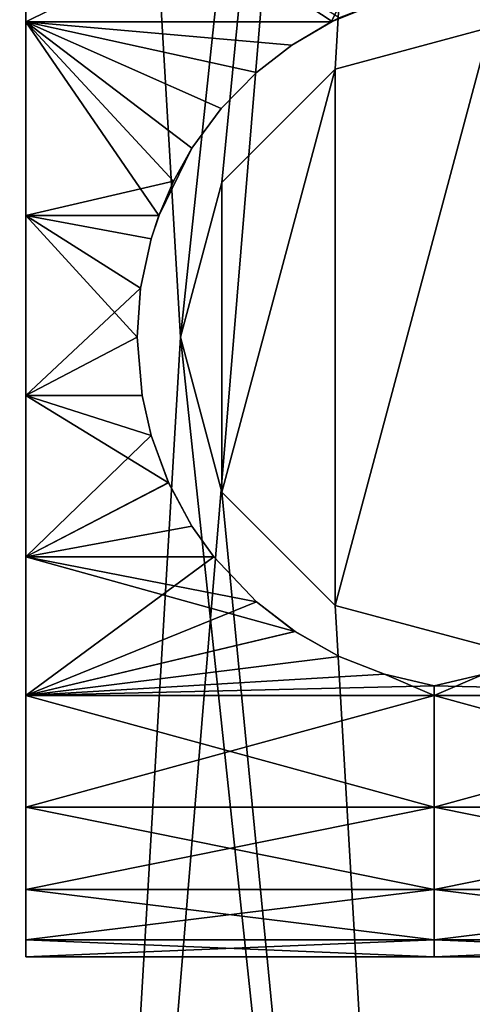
# Model space of a CAD drawing. Header units: millimetres. Extents: x 28 to 403, y -1162 to 452.
# Tile 17 of 44: x 223 to 230, y -11 to 5. Entities that reach past the tile are written whole.
import ezdxf

# ---------------------------------------------------------------- set-up
doc = ezdxf.new("R2010")
doc.units = ezdxf.units.MM
doc.header["$LTSCALE"] = 25.4
doc.layers.get('0').update_dxf_attribs({"true_color": 0xff5454})

# ---------------------------------------------------------------- blocks, each defined once
blk = doc.blocks.new('VIPER-I-6641.STL')
at = {"color": 0}
mesh = blk.add_polyface(dxfattribs=at)
corners = [(184.747, -20.085, 689.171), (182.065, 12.274, 689.171), (180.706, -4.129, 689.171), (188.677, 27.347, 689.171), (193.749, -33.864, 689.171), (199.825, 39.457, 689.171), (206.738, -43.974, 689.171), (214.3, 47.291, 689.171), (222.306, -49.318, 689.171), (230.535, 50, 689.171), (230.535, -50, 689.171), (238.765, -49.318, 689.171), (246.77, 47.291, 689.171), (254.333, -43.974, 689.171), (261.246, 39.457, 689.171), (267.322, -33.864, 689.171), (272.394, 27.347, 689.171), (276.324, -20.085, 689.171), (279.005, 12.274, 689.171), (280.365, -4.129, 689.171)]
mesh.append_faces([[corners[k] for k in face] for face in [(0, 1, 2), (18, 17, 19)]], dxfattribs={"vtx0": -1, "color": 0})
mesh.append_faces([[corners[k] for k in face] for face in [(1, 0, 3), (3, 4, 5), (5, 6, 7), (7, 8, 9), (9, 11, 12), (12, 13, 14), (14, 15, 16), (16, 17, 18)]], dxfattribs={"vtx0": -1, "vtx1": -1, "color": 0})
mesh.append_faces([[corners[k] for k in face] for face in [(3, 0, 4), (5, 4, 6), (7, 6, 8), (9, 8, 10), (9, 10, 11), (12, 11, 13), (14, 13, 15), (16, 15, 17)]], dxfattribs={"vtx0": -1, "vtx2": -1, "color": 0})
mesh = blk.add_polyface(dxfattribs=at)
corners = [(184.974, 11.538, 664.621), (183.696, -3.881, 664.621), (183.696, 3.881, 664.621), (184.974, -11.538, 664.621), (187.494, 18.88, 664.621), (187.494, -18.88, 664.621), (191.189, 25.707, 664.621), (191.189, -25.707, 664.621), (195.956, 31.832, 664.621), (195.956, -31.832, 664.621), (201.667, 37.09, 664.621), (201.667, -37.09, 664.621), (208.166, 41.335, 664.621), (208.166, -41.335, 664.621), (215.274, 44.453, 664.621), (215.274, -44.453, 664.621), (222.799, 46.359, 664.621), (222.799, -46.359, 664.621), (225.535, 0, 664.621), (230.535, 47, 664.621), (226.205, 2.5, 664.621), (228.035, 4.33, 664.621), (230.535, 5, 664.621), (238.271, 46.359, 664.621), (233.035, 4.33, 664.621), (234.865, 2.5, 664.621), (235.535, 0, 664.621), (230.535, -47, 664.621), (226.205, -2.5, 664.621), (228.035, -4.33, 664.621), (230.535, -5, 664.621), (233.035, -4.33, 664.621), (238.271, -46.359, 664.621), (234.865, -2.5, 664.621), (245.796, 44.453, 664.621), (245.796, -44.453, 664.621), (252.905, 41.335, 664.621), (252.905, -41.335, 664.621), (259.403, 37.09, 664.621), (259.403, -37.09, 664.621), (265.114, 31.832, 664.621), (265.114, -31.832, 664.621), (269.882, 25.707, 664.621), (269.882, -25.707, 664.621), (273.577, 18.88, 664.621), (273.577, -18.88, 664.621), (276.097, 11.538, 664.621), (276.097, -11.538, 664.621), (277.375, 3.881, 664.621), (277.375, -3.881, 664.621)]
mesh.append_faces([[corners[k] for k in face] for face in [(0, 1, 2), (47, 48, 49)]], dxfattribs={"vtx0": -1, "color": 0})
mesh.append_faces([[corners[k] for k in face] for face in [(1, 0, 3), (3, 4, 5), (5, 6, 7), (7, 8, 9), (9, 10, 11), (11, 12, 13), (13, 14, 15), (15, 16, 17), (18, 19, 20), (20, 19, 21), (21, 19, 22), (22, 23, 24), (24, 23, 25), (25, 23, 26), (27, 31, 32), (32, 34, 35), (35, 36, 37), (37, 38, 39), (39, 40, 41), (41, 42, 43), (43, 44, 45), (45, 46, 47)]], dxfattribs={"vtx0": -1, "vtx1": -1, "color": 0})
mesh.append_faces([[corners[k] for k in face] for face in [(17, 16, 18), (32, 26, 23)]], dxfattribs={"vtx0": -1, "vtx1": -1, "vtx2": -1, "color": 0})
mesh.append_faces([[corners[k] for k in face] for face in [(3, 0, 4), (5, 4, 6), (7, 6, 8), (9, 8, 10), (11, 10, 12), (13, 12, 14), (15, 14, 16), (18, 16, 19), (22, 19, 23), (18, 27, 17), (27, 18, 28), (27, 28, 29), (27, 29, 30), (27, 30, 31), (32, 31, 33), (32, 33, 26), (32, 23, 34), (35, 34, 36), (37, 36, 38), (39, 38, 40), (41, 40, 42), (43, 42, 44), (45, 44, 46), (47, 46, 48)]], dxfattribs={"vtx0": -1, "vtx2": -1, "color": 0})
mesh = blk.add_polyface(dxfattribs=at)
corners = [(223.035, -9.727, 416.974), (223.035, -9.727, 410.39), (223.035, -10, 413.682), (223.035, -8.916, 420.176), (223.035, -8.916, 407.188), (223.035, -7.589, 423.201), (223.035, -7.589, 404.163), (223.035, -5.783, 425.966), (223.035, -5.783, 401.398), (223.035, -3.546, 428.397), (223.035, -3.546, 398.968), (223.035, -0.939, 430.425), (223.035, -0.939, 396.939), (223.035, 1.966, 431.998), (223.035, 1.966, 395.367), (223.035, 5.09, 433.07), (223.035, 5.09, 394.294), (223.035, 8.348, 433.614), (223.035, 7.5, 413.682), (223.035, 7.748, 414.767), (223.035, 8.441, 415.637), (223.035, 11.652, 433.614), (223.035, 9.444, 416.119), (223.035, 10.556, 416.119), (223.035, 11.559, 415.637), (223.035, 12.252, 414.767), (223.035, 14.91, 433.07), (223.035, 12.5, 413.682), (223.035, 8.348, 393.75), (223.035, 7.748, 412.597), (223.035, 8.441, 411.728), (223.035, 11.652, 393.75), (223.035, 9.444, 411.245), (223.035, 10.556, 411.245), (223.035, 11.559, 411.728), (223.035, 12.252, 412.597), (223.035, 14.91, 394.294), (223.035, 18.034, 431.998), (223.035, 18.034, 395.367), (223.035, 20.939, 430.425), (223.035, 20.939, 396.939), (223.035, 23.546, 428.397), (223.035, 23.546, 398.968), (223.035, 25.783, 425.966), (223.035, 25.783, 401.398), (223.035, 27.589, 423.201), (223.035, 27.589, 404.163), (223.035, 28.916, 420.176), (223.035, 28.916, 407.188), (223.035, 29.727, 416.974), (223.035, 29.727, 410.39), (223.035, 30, 413.682)]
mesh.append_faces([[corners[k] for k in face] for face in [(0, 1, 2), (50, 49, 51)]], dxfattribs={"vtx0": -1, "color": 0})
mesh.append_faces([[corners[k] for k in face] for face in [(1, 3, 4), (4, 5, 6), (6, 7, 8), (8, 9, 10), (10, 11, 12), (12, 13, 14), (14, 15, 16), (18, 17, 19), (19, 17, 20), (20, 21, 22), (22, 21, 23), (23, 21, 24), (24, 21, 25), (25, 26, 27), (28, 30, 31), (31, 35, 36), (36, 37, 38), (38, 39, 40), (40, 41, 42), (42, 43, 44), (44, 45, 46), (46, 47, 48), (48, 49, 50)]], dxfattribs={"vtx0": -1, "vtx1": -1, "color": 0})
mesh.append_faces([[corners[k] for k in face] for face in [(16, 17, 18), (36, 27, 26)]], dxfattribs={"vtx0": -1, "vtx1": -1, "vtx2": -1, "color": 0})
mesh.append_faces([[corners[k] for k in face] for face in [(1, 0, 3), (4, 3, 5), (6, 5, 7), (8, 7, 9), (10, 9, 11), (12, 11, 13), (14, 13, 15), (16, 15, 17), (20, 17, 21), (25, 21, 26), (18, 28, 16), (28, 18, 29), (28, 29, 30), (31, 30, 32), (31, 32, 33), (31, 33, 34), (31, 34, 35), (36, 35, 27), (36, 26, 37), (38, 37, 39), (40, 39, 41), (42, 41, 43), (44, 43, 45), (46, 45, 47), (48, 47, 49)]], dxfattribs={"vtx0": -1, "vtx2": -1, "color": 0})
mesh = blk.add_polyface(dxfattribs=at)
corners = [(228.102, 5.155, 433.086), (223.035, 8.348, 433.614), (227.985, 5.098, 433.072)]
mesh.append_faces([[corners[k] for k in face] for face in [(0, 1, 2)]], dxfattribs={"color": 0})
mesh = blk.add_polyface(dxfattribs=at)
corners = [(227.985, 5.098, 433.072), (223.035, 8.348, 433.614), (223.035, 5.09, 433.07)]
mesh.append_faces([[corners[k] for k in face] for face in [(0, 1, 2)]], dxfattribs={"color": 0})
mesh = blk.add_polyface(dxfattribs=at)
corners = [(229.635, 8.348, 393.75), (223.035, 5.09, 394.294), (223.035, 8.348, 393.75), (227.97, 5.09, 394.294)]
mesh.append_faces([[corners[k] for k in face] for face in [(0, 1, 2), (1, 0, 3)]], dxfattribs={"vtx0": -1, "color": 0})
mesh = blk.add_polyface(dxfattribs=at)
corners = [(229.635, 8.348, 393.75), (228.85, 5.445, 394.208), (227.97, 5.09, 394.294)]
mesh.append_faces([[corners[k] for k in face] for face in [(0, 1, 2)]], dxfattribs={"color": 0})
mesh = blk.add_polyface(dxfattribs=at)
corners = [(231.3, 5.09, 433.07), (229.635, 8.348, 433.614), (230.421, 5.445, 433.157)]
mesh.append_faces([[corners[k] for k in face] for face in [(0, 1, 2)]], dxfattribs={"color": 0})
mesh = blk.add_polyface(dxfattribs=at)
corners = [(231.3, 5.09, 433.07), (236.235, 8.348, 433.614), (229.635, 8.348, 433.614), (236.235, 5.09, 433.07)]
mesh.append_faces([[corners[k] for k in face] for face in [(0, 1, 2), (1, 0, 3)]], dxfattribs={"vtx0": -1, "color": 0})
mesh = blk.add_polyface(dxfattribs=at)
corners = [(228.102, 5.155, 433.086), (227.97, 5.09, 394.294), (228.85, 5.445, 394.208)]
mesh.append_faces([[corners[k] for k in face] for face in [(0, 1, 2)]], dxfattribs={"color": 0})
mesh = blk.add_polyface(dxfattribs=at)
corners = [(227.985, 5.098, 433.072), (223.035, 5.09, 433.07), (227.336, 4.717, 432.972)]
mesh.append_faces([[corners[k] for k in face] for face in [(0, 1, 2)]], dxfattribs={"color": 0})
mesh = blk.add_polyface(dxfattribs=at)
corners = [(226.192, 3.692, 432.661), (223.035, 5.09, 433.07), (225.721, 3.051, 432.436)]
mesh.append_faces([[corners[k] for k in face] for face in [(0, 1, 2)]], dxfattribs={"color": 0})
mesh = blk.add_polyface(dxfattribs=at)
corners = [(226.762, 4.272, 432.844), (223.035, 5.09, 433.07), (226.192, 3.692, 432.661)]
mesh.append_faces([[corners[k] for k in face] for face in [(0, 1, 2)]], dxfattribs={"color": 0})
mesh = blk.add_polyface(dxfattribs=at)
corners = [(227.336, 4.717, 432.972), (223.035, 5.09, 433.07), (226.762, 4.272, 432.844)]
mesh.append_faces([[corners[k] for k in face] for face in [(0, 1, 2)]], dxfattribs={"color": 0})
mesh = blk.add_polyface(dxfattribs=at)
corners = [(225.185, 1.966, 431.998), (223.035, 5.09, 433.07), (223.035, 1.966, 431.998)]
mesh.append_faces([[corners[k] for k in face] for face in [(0, 1, 2)]], dxfattribs={"color": 0})
mesh = blk.add_polyface(dxfattribs=at)
corners = [(225.423, 2.521, 432.231), (223.035, 5.09, 433.07), (225.185, 1.966, 431.998)]
mesh.append_faces([[corners[k] for k in face] for face in [(0, 1, 2)]], dxfattribs={"color": 0})
mesh = blk.add_polyface(dxfattribs=at)
corners = [(225.721, 3.051, 432.436), (223.035, 5.09, 433.07), (225.423, 2.521, 432.231)]
mesh.append_faces([[corners[k] for k in face] for face in [(0, 1, 2)]], dxfattribs={"color": 0})
mesh = blk.add_polyface(dxfattribs=at)
corners = [(226.762, 4.272, 394.52), (226.193, 3.692, 394.703), (223.035, 5.09, 394.294)]
mesh.append_faces([[corners[k] for k in face] for face in [(0, 1, 2)]], dxfattribs={"color": 0})
mesh = blk.add_polyface(dxfattribs=at)
corners = [(226.193, 3.692, 394.703), (225.721, 3.051, 394.928), (223.035, 5.09, 394.294)]
mesh.append_faces([[corners[k] for k in face] for face in [(0, 1, 2)]], dxfattribs={"color": 0})
mesh = blk.add_polyface(dxfattribs=at)
corners = [(225.721, 3.051, 394.928), (225.422, 2.519, 395.134), (223.035, 5.09, 394.294)]
mesh.append_faces([[corners[k] for k in face] for face in [(0, 1, 2)]], dxfattribs={"color": 0})
mesh = blk.add_polyface(dxfattribs=at)
corners = [(225.422, 2.519, 395.134), (223.035, 1.966, 395.367), (223.035, 5.09, 394.294)]
mesh.append_faces([[corners[k] for k in face] for face in [(0, 1, 2)]], dxfattribs={"color": 0})
mesh = blk.add_polyface(dxfattribs=at)
corners = [(227.97, 5.09, 394.294), (227.336, 4.717, 394.392), (223.035, 5.09, 394.294)]
mesh.append_faces([[corners[k] for k in face] for face in [(0, 1, 2)]], dxfattribs={"color": 0})
mesh = blk.add_polyface(dxfattribs=at)
corners = [(227.336, 4.717, 394.392), (226.762, 4.272, 394.52), (223.035, 5.09, 394.294)]
mesh.append_faces([[corners[k] for k in face] for face in [(0, 1, 2)]], dxfattribs={"color": 0})
mesh = blk.add_polyface(dxfattribs=at)
corners = [(227.985, 5.098, 433.072), (227.336, 4.717, 432.972), (227.336, 4.717, 394.392)]
mesh.append_faces([[corners[k] for k in face] for face in [(0, 1, 2)]], dxfattribs={"color": 0})
mesh = blk.add_polyface(dxfattribs=at)
corners = [(227.985, 5.098, 433.072), (227.336, 4.717, 394.392), (227.97, 5.09, 394.294)]
mesh.append_faces([[corners[k] for k in face] for face in [(0, 1, 2)]], dxfattribs={"color": 0})
mesh = blk.add_polyface(dxfattribs=at)
corners = [(228.102, 5.155, 433.086), (227.985, 5.098, 433.072), (227.97, 5.09, 394.294)]
mesh.append_faces([[corners[k] for k in face] for face in [(0, 1, 2)]], dxfattribs={"color": 0})
mesh = blk.add_polyface(dxfattribs=at)
corners = [(226.205, 2.5, 114.621), (226.205, -2.5, 114.621), (225.535, 0, 114.621), (228.035, 4.33, 114.621), (228.035, -4.33, 114.621), (230.535, 5, 114.621), (230.535, -5, 114.621), (233.035, 4.33, 114.621), (233.035, -4.33, 114.621), (234.865, 2.5, 114.621), (234.865, -2.5, 114.621), (235.535, 0, 114.621)]
mesh.append_faces([[corners[k] for k in face] for face in [(0, 1, 2), (10, 9, 11)]], dxfattribs={"vtx0": -1, "color": 0})
mesh.append_faces([[corners[k] for k in face] for face in [(1, 3, 4), (4, 5, 6), (6, 7, 8), (8, 9, 10)]], dxfattribs={"vtx0": -1, "vtx1": -1, "color": 0})
mesh.append_faces([[corners[k] for k in face] for face in [(1, 0, 3), (4, 3, 5), (6, 5, 7), (8, 7, 9)]], dxfattribs={"vtx0": -1, "vtx2": -1, "color": 0})
mesh = blk.add_polyface(dxfattribs=at)
corners = [(228.035, 4.33, 664.621), (230.535, 5, 114.621), (228.035, 4.33, 114.621), (230.535, 5, 664.621)]
mesh.append_faces([[corners[k] for k in face] for face in [(0, 1, 2), (1, 0, 3)]], dxfattribs={"vtx0": -1, "color": 0})
mesh = blk.add_polyface(dxfattribs=at)
corners = [(227.336, 4.717, 432.972), (226.762, 4.272, 394.52), (227.336, 4.717, 394.392), (226.762, 4.272, 432.844)]
mesh.append_faces([[corners[k] for k in face] for face in [(0, 1, 2), (1, 0, 3)]], dxfattribs={"vtx0": -1, "color": 0})
mesh = blk.add_polyface(dxfattribs=at)
corners = [(228.035, 4.33, 664.621), (226.205, 2.5, 114.621), (226.205, 2.5, 664.621), (228.035, 4.33, 114.621)]
mesh.append_faces([[corners[k] for k in face] for face in [(0, 1, 2), (1, 0, 3)]], dxfattribs={"vtx0": -1, "color": 0})
mesh = blk.add_polyface(dxfattribs=at)
corners = [(226.193, 3.692, 394.703), (226.762, 4.272, 432.844), (226.192, 3.692, 432.661), (226.762, 4.272, 394.52)]
mesh.append_faces([[corners[k] for k in face] for face in [(0, 1, 2), (1, 0, 3)]], dxfattribs={"vtx0": -1, "color": 0})
mesh = blk.add_polyface(dxfattribs=at)
corners = [(226.193, 3.692, 394.703), (225.721, 3.051, 432.436), (225.721, 3.051, 394.928), (226.192, 3.692, 432.661)]
mesh.append_faces([[corners[k] for k in face] for face in [(0, 1, 2), (1, 0, 3)]], dxfattribs={"vtx0": -1, "color": 0})
mesh = blk.add_polyface(dxfattribs=at)
corners = [(225.721, 3.051, 432.436), (225.423, 2.521, 432.231), (225.188, 1.973, 395.364)]
mesh.append_faces([[corners[k] for k in face] for face in [(0, 1, 2)]], dxfattribs={"color": 0})
mesh = blk.add_polyface(dxfattribs=at)
corners = [(225.721, 3.051, 432.436), (225.188, 1.973, 395.364), (225.422, 2.519, 395.134)]
mesh.append_faces([[corners[k] for k in face] for face in [(0, 1, 2)]], dxfattribs={"color": 0})
mesh = blk.add_polyface(dxfattribs=at)
corners = [(225.721, 3.051, 432.436), (225.422, 2.519, 395.134), (225.721, 3.051, 394.928)]
mesh.append_faces([[corners[k] for k in face] for face in [(0, 1, 2)]], dxfattribs={"color": 0})
mesh = blk.add_polyface(dxfattribs=at)
corners = [(225.422, 2.519, 395.134), (225.188, 1.973, 395.364), (223.035, 1.966, 395.367)]
mesh.append_faces([[corners[k] for k in face] for face in [(0, 1, 2)]], dxfattribs={"color": 0})
mesh = blk.add_polyface(dxfattribs=at)
corners = [(225.423, 2.521, 432.231), (225.185, 1.966, 431.998), (225.188, 1.973, 395.364)]
mesh.append_faces([[corners[k] for k in face] for face in [(0, 1, 2)]], dxfattribs={"color": 0})
mesh = blk.add_polyface(dxfattribs=at)
corners = [(226.205, 2.5, 664.621), (225.535, 0, 114.621), (225.535, 0, 664.621), (226.205, 2.5, 114.621)]
mesh.append_faces([[corners[k] for k in face] for face in [(0, 1, 2), (1, 0, 3)]], dxfattribs={"vtx0": -1, "color": 0})
mesh = blk.add_polyface(dxfattribs=at)
corners = [(225.188, 1.973, 395.364), (225.061, 1.589, 395.537), (223.035, 1.966, 395.367)]
mesh.append_faces([[corners[k] for k in face] for face in [(0, 1, 2)]], dxfattribs={"color": 0})
mesh = blk.add_polyface(dxfattribs=at)
corners = [(224.891, 0.794, 431.438), (223.035, 1.966, 431.998), (224.835, 0, 431.003)]
mesh.append_faces([[corners[k] for k in face] for face in [(0, 1, 2)]], dxfattribs={"color": 0})
mesh = blk.add_polyface(dxfattribs=at)
corners = [(224.835, 0, 431.003), (223.035, 1.966, 431.998), (223.035, -0.939, 430.425)]
mesh.append_faces([[corners[k] for k in face] for face in [(0, 1, 2)]], dxfattribs={"color": 0})
mesh = blk.add_polyface(dxfattribs=at)
corners = [(225.061, 1.589, 431.827), (223.035, 1.966, 431.998), (224.891, 0.794, 431.438)]
mesh.append_faces([[corners[k] for k in face] for face in [(0, 1, 2)]], dxfattribs={"color": 0})
mesh = blk.add_polyface(dxfattribs=at)
corners = [(225.185, 1.966, 431.998), (223.035, 1.966, 431.998), (225.061, 1.589, 431.827)]
mesh.append_faces([[corners[k] for k in face] for face in [(0, 1, 2)]], dxfattribs={"color": 0})
mesh = blk.add_polyface(dxfattribs=at)
corners = [(224.891, 0.792, 395.928), (223.035, -0.939, 396.939), (223.035, 1.966, 395.367)]
mesh.append_faces([[corners[k] for k in face] for face in [(0, 1, 2)]], dxfattribs={"color": 0})
mesh = blk.add_polyface(dxfattribs=at)
corners = [(225.061, 1.589, 395.537), (224.891, 0.792, 395.928), (223.035, 1.966, 395.367)]
mesh.append_faces([[corners[k] for k in face] for face in [(0, 1, 2)]], dxfattribs={"color": 0})
mesh = blk.add_polyface(dxfattribs=at)
corners = [(225.188, 1.973, 395.364), (225.061, 1.589, 431.827), (225.061, 1.589, 395.537), (225.185, 1.966, 431.998)]
mesh.append_faces([[corners[k] for k in face] for face in [(0, 1, 2), (1, 0, 3)]], dxfattribs={"vtx0": -1, "color": 0})
mesh = blk.add_polyface(dxfattribs=at)
corners = [(225.061, 1.589, 395.537), (224.891, 0.794, 431.438), (224.891, 0.792, 395.928), (225.061, 1.589, 431.827)]
mesh.append_faces([[corners[k] for k in face] for face in [(0, 1, 2), (1, 0, 3)]], dxfattribs={"vtx0": -1, "color": 0})
mesh = blk.add_polyface(dxfattribs=at)
corners = [(224.891, 0.792, 395.928), (224.835, 0, 396.362), (223.035, -0.939, 396.939)]
mesh.append_faces([[corners[k] for k in face] for face in [(0, 1, 2)]], dxfattribs={"color": 0})
mesh = blk.add_polyface(dxfattribs=at)
corners = [(224.891, 0.792, 395.928), (224.835, 0, 431.003), (224.835, 0, 396.362), (224.891, 0.794, 431.438)]
mesh.append_faces([[corners[k] for k in face] for face in [(0, 1, 2), (1, 0, 3)]], dxfattribs={"vtx0": -1, "color": 0})
mesh = blk.add_polyface(dxfattribs=at)
corners = [(224.913, -0.939, 430.425), (224.835, 0, 431.003), (223.035, -0.939, 430.425)]
mesh.append_faces([[corners[k] for k in face] for face in [(0, 1, 2)]], dxfattribs={"color": 0})
mesh = blk.add_polyface(dxfattribs=at)
corners = [(224.913, -0.939, 396.939), (223.035, -0.939, 396.939), (224.835, 0, 396.362)]
mesh.append_faces([[corners[k] for k in face] for face in [(0, 1, 2)]], dxfattribs={"color": 0})
mesh = blk.add_polyface(dxfattribs=at)
corners = [(224.835, 0, 396.362), (224.913, -0.939, 430.425), (224.913, -0.939, 396.939), (224.835, 0, 431.003)]
mesh.append_faces([[corners[k] for k in face] for face in [(0, 1, 2), (1, 0, 3)]], dxfattribs={"vtx0": -1, "color": 0})
mesh = blk.add_polyface(dxfattribs=at)
corners = [(225.535, 0, 664.621), (226.205, -2.5, 114.621), (226.205, -2.5, 664.621), (225.535, 0, 114.621)]
mesh.append_faces([[corners[k] for k in face] for face in [(0, 1, 2), (1, 0, 3)]], dxfattribs={"vtx0": -1, "color": 0})
mesh = blk.add_polyface(dxfattribs=at)
corners = [(225.342, -2.35, 429.414), (223.035, -0.939, 430.425), (223.035, -3.546, 428.397)]
mesh.append_faces([[corners[k] for k in face] for face in [(0, 1, 2)]], dxfattribs={"color": 0})
mesh = blk.add_polyface(dxfattribs=at)
corners = [(225.342, -2.35, 429.414), (225.061, -1.589, 429.983), (223.035, -0.939, 430.425)]
mesh.append_faces([[corners[k] for k in face] for face in [(0, 1, 2)]], dxfattribs={"color": 0})
mesh = blk.add_polyface(dxfattribs=at)
corners = [(225.061, -1.589, 429.983), (224.913, -0.939, 430.425), (223.035, -0.939, 430.425)]
mesh.append_faces([[corners[k] for k in face] for face in [(0, 1, 2)]], dxfattribs={"color": 0})
mesh = blk.add_polyface(dxfattribs=at)
corners = [(225.061, -1.589, 397.382), (223.035, -3.546, 398.968), (223.035, -0.939, 396.939)]
mesh.append_faces([[corners[k] for k in face] for face in [(0, 1, 2)]], dxfattribs={"color": 0})
mesh = blk.add_polyface(dxfattribs=at)
corners = [(225.061, -1.589, 397.382), (223.035, -0.939, 396.939), (224.913, -0.939, 396.939)]
mesh.append_faces([[corners[k] for k in face] for face in [(0, 1, 2)]], dxfattribs={"color": 0})
mesh = blk.add_polyface(dxfattribs=at)
corners = [(224.913, -0.939, 396.939), (225.061, -1.589, 429.983), (225.061, -1.589, 397.382), (224.913, -0.939, 430.425)]
mesh.append_faces([[corners[k] for k in face] for face in [(0, 1, 2), (1, 0, 3)]], dxfattribs={"vtx0": -1, "color": 0})
mesh = blk.add_polyface(dxfattribs=at)
corners = [(225.34, -2.345, 397.947), (223.035, -3.546, 398.968), (225.061, -1.589, 397.382)]
mesh.append_faces([[corners[k] for k in face] for face in [(0, 1, 2)]], dxfattribs={"color": 0})
mesh = blk.add_polyface(dxfattribs=at)
corners = [(225.34, -2.345, 397.947), (225.061, -1.589, 429.983), (225.342, -2.35, 429.414), (225.061, -1.589, 397.382)]
mesh.append_faces([[corners[k] for k in face] for face in [(0, 1, 2), (1, 0, 3)]], dxfattribs={"vtx0": -1, "color": 0})
mesh = blk.add_polyface(dxfattribs=at)
corners = [(225.721, -3.051, 398.528), (223.035, -3.546, 398.968), (225.34, -2.345, 397.947)]
mesh.append_faces([[corners[k] for k in face] for face in [(0, 1, 2)]], dxfattribs={"color": 0})
mesh = blk.add_polyface(dxfattribs=at)
corners = [(225.721, -3.051, 428.837), (225.342, -2.35, 429.414), (223.035, -3.546, 428.397)]
mesh.append_faces([[corners[k] for k in face] for face in [(0, 1, 2)]], dxfattribs={"color": 0})
mesh = blk.add_polyface(dxfattribs=at)
corners = [(225.34, -2.345, 397.947), (225.721, -3.051, 428.837), (225.721, -3.051, 398.528), (225.342, -2.35, 429.414)]
mesh.append_faces([[corners[k] for k in face] for face in [(0, 1, 2), (1, 0, 3)]], dxfattribs={"vtx0": -1, "color": 0})
mesh = blk.add_polyface(dxfattribs=at)
corners = [(226.205, -2.5, 664.621), (228.035, -4.33, 114.621), (228.035, -4.33, 664.621), (226.205, -2.5, 114.621)]
mesh.append_faces([[corners[k] for k in face] for face in [(0, 1, 2), (1, 0, 3)]], dxfattribs={"vtx0": -1, "color": 0})
mesh = blk.add_polyface(dxfattribs=at)
corners = [(226.072, -3.546, 428.397), (225.721, -3.051, 428.837), (223.035, -3.546, 428.397)]
mesh.append_faces([[corners[k] for k in face] for face in [(0, 1, 2)]], dxfattribs={"color": 0})
mesh = blk.add_polyface(dxfattribs=at)
corners = [(226.072, -3.546, 398.968), (223.035, -3.546, 398.968), (225.721, -3.051, 398.528)]
mesh.append_faces([[corners[k] for k in face] for face in [(0, 1, 2)]], dxfattribs={"color": 0})
mesh = blk.add_polyface(dxfattribs=at)
corners = [(225.721, -3.051, 398.528), (226.072, -3.546, 428.397), (226.072, -3.546, 398.968), (225.721, -3.051, 428.837)]
mesh.append_faces([[corners[k] for k in face] for face in [(0, 1, 2), (1, 0, 3)]], dxfattribs={"vtx0": -1, "color": 0})
mesh = blk.add_polyface(dxfattribs=at)
corners = [(227.386, -4.751, 427.188), (223.035, -3.546, 428.397), (223.035, -5.783, 425.966), (226.762, -4.272, 427.693)]
mesh.append_faces([[corners[k] for k in face] for face in [(0, 1, 2), (1, 0, 3)]], dxfattribs={"vtx0": -1, "color": 0})
mesh = blk.add_polyface(dxfattribs=at)
corners = [(226.762, -4.272, 427.693), (226.072, -3.546, 428.397), (223.035, -3.546, 428.397)]
mesh.append_faces([[corners[k] for k in face] for face in [(0, 1, 2)]], dxfattribs={"color": 0})
mesh = blk.add_polyface(dxfattribs=at)
corners = [(223.035, -5.783, 401.398), (223.035, -3.546, 398.968), (226.072, -3.546, 398.968)]
mesh.append_faces([[corners[k] for k in face] for face in [(0, 1, 2)]], dxfattribs={"color": 0})
mesh = blk.add_polyface(dxfattribs=at)
corners = [(223.035, -5.783, 401.398), (226.072, -3.546, 398.968), (226.762, -4.272, 399.671)]
mesh.append_faces([[corners[k] for k in face] for face in [(0, 1, 2)]], dxfattribs={"color": 0})
mesh = blk.add_polyface(dxfattribs=at)
corners = [(226.072, -3.546, 398.968), (226.762, -4.272, 427.693), (226.762, -4.272, 399.671), (226.072, -3.546, 428.397)]
mesh.append_faces([[corners[k] for k in face] for face in [(0, 1, 2), (1, 0, 3)]], dxfattribs={"vtx0": -1, "color": 0})
mesh = blk.add_polyface(dxfattribs=at)
corners = [(223.035, -5.783, 401.398), (226.762, -4.272, 399.671), (227.389, -4.753, 400.178)]
mesh.append_faces([[corners[k] for k in face] for face in [(0, 1, 2)]], dxfattribs={"color": 0})
mesh = blk.add_polyface(dxfattribs=at)
corners = [(226.762, -4.272, 427.693), (227.389, -4.753, 400.178), (226.762, -4.272, 399.671), (227.386, -4.751, 427.188)]
mesh.append_faces([[corners[k] for k in face] for face in [(0, 1, 2), (1, 0, 3)]], dxfattribs={"vtx0": -1, "color": 0})
mesh = blk.add_polyface(dxfattribs=at)
corners = [(230.535, -5, 664.621), (228.035, -4.33, 114.621), (230.535, -5, 114.621), (228.035, -4.33, 664.621)]
mesh.append_faces([[corners[k] for k in face] for face in [(0, 1, 2), (1, 0, 3)]], dxfattribs={"vtx0": -1, "color": 0})
mesh = blk.add_polyface(dxfattribs=at)
corners = [(227.386, -4.751, 427.188), (223.035, -5.783, 425.966), (228.102, -5.155, 426.733)]
mesh.append_faces([[corners[k] for k in face] for face in [(0, 1, 2)]], dxfattribs={"color": 0})
mesh = blk.add_polyface(dxfattribs=at)
corners = [(223.035, -5.783, 401.398), (227.389, -4.753, 400.178), (228.102, -5.155, 400.631)]
mesh.append_faces([[corners[k] for k in face] for face in [(0, 1, 2)]], dxfattribs={"color": 0})
mesh = blk.add_polyface(dxfattribs=at)
corners = [(227.386, -4.751, 427.188), (228.102, -5.155, 400.631), (227.389, -4.753, 400.178), (228.102, -5.155, 426.733)]
mesh.append_faces([[corners[k] for k in face] for face in [(0, 1, 2), (1, 0, 3)]], dxfattribs={"vtx0": -1, "color": 0})
mesh = blk.add_polyface(dxfattribs=at)
corners = [(228.102, -5.155, 426.733), (223.035, -5.783, 425.966), (228.834, -5.44, 426.395)]
mesh.append_faces([[corners[k] for k in face] for face in [(0, 1, 2)]], dxfattribs={"color": 0})
mesh = blk.add_polyface(dxfattribs=at)
corners = [(223.035, -5.783, 401.398), (228.102, -5.155, 400.631), (228.835, -5.44, 400.97)]
mesh.append_faces([[corners[k] for k in face] for face in [(0, 1, 2)]], dxfattribs={"color": 0})
mesh = blk.add_polyface(dxfattribs=at)
corners = [(228.102, -5.155, 426.733), (228.835, -5.44, 400.97), (228.102, -5.155, 400.631), (228.834, -5.44, 426.395)]
mesh.append_faces([[corners[k] for k in face] for face in [(0, 1, 2), (1, 0, 3)]], dxfattribs={"vtx0": -1, "color": 0})
mesh = blk.add_polyface(dxfattribs=at)
corners = [(223.035, -5.783, 401.398), (228.835, -5.44, 400.97), (229.635, -5.783, 401.398)]
mesh.append_faces([[corners[k] for k in face] for face in [(0, 1, 2)]], dxfattribs={"color": 0})
mesh = blk.add_polyface(dxfattribs=at)
corners = [(228.834, -5.44, 426.395), (223.035, -5.783, 425.966), (229.635, -5.628, 426.162)]
mesh.append_faces([[corners[k] for k in face] for face in [(0, 1, 2)]], dxfattribs={"color": 0})
mesh = blk.add_polyface(dxfattribs=at)
corners = [(228.834, -5.44, 426.395), (229.635, -5.628, 401.202), (228.835, -5.44, 400.97), (229.635, -5.628, 426.162)]
mesh.append_faces([[corners[k] for k in face] for face in [(0, 1, 2), (1, 0, 3)]], dxfattribs={"vtx0": -1, "color": 0})
mesh = blk.add_polyface(dxfattribs=at)
corners = [(229.635, -5.783, 401.398), (228.835, -5.44, 400.97), (229.635, -5.628, 401.202)]
mesh.append_faces([[corners[k] for k in face] for face in [(0, 1, 2)]], dxfattribs={"color": 0})
mesh = blk.add_polyface(dxfattribs=at)
corners = [(230.436, -5.44, 426.394), (229.635, -5.628, 426.162), (229.635, -5.783, 425.966)]
mesh.append_faces([[corners[k] for k in face] for face in [(0, 1, 2)]], dxfattribs={"color": 0})
mesh = blk.add_polyface(dxfattribs=at)
corners = [(230.436, -5.44, 426.394), (229.635, -5.783, 425.966), (236.235, -5.783, 425.966)]
mesh.append_faces([[corners[k] for k in face] for face in [(0, 1, 2)]], dxfattribs={"color": 0})
mesh = blk.add_polyface(dxfattribs=at)
corners = [(236.235, -5.783, 401.398), (229.635, -5.628, 401.202), (230.437, -5.44, 400.97)]
mesh.append_faces([[corners[k] for k in face] for face in [(0, 1, 2)]], dxfattribs={"color": 0})
mesh = blk.add_polyface(dxfattribs=at)
corners = [(229.635, -5.628, 401.202), (230.436, -5.44, 426.394), (230.437, -5.44, 400.97), (229.635, -5.628, 426.162)]
mesh.append_faces([[corners[k] for k in face] for face in [(0, 1, 2), (1, 0, 3)]], dxfattribs={"vtx0": -1, "color": 0})
mesh = blk.add_polyface(dxfattribs=at)
corners = [(229.635, -5.628, 426.162), (223.035, -5.783, 425.966), (229.635, -5.783, 425.966)]
mesh.append_faces([[corners[k] for k in face] for face in [(0, 1, 2)]], dxfattribs={"color": 0})
mesh = blk.add_polyface(dxfattribs=at)
corners = [(229.635, -9.727, 410.39), (229.635, -9.727, 416.974), (229.635, -10, 413.682), (229.635, -8.916, 407.188), (229.635, -8.916, 420.176), (229.635, -7.589, 404.163), (229.635, -7.589, 423.201), (229.635, -5.783, 401.398), (229.635, -5.783, 425.966), (229.635, -5.628, 401.202), (229.635, -5.628, 426.162)]
mesh.append_faces([[corners[k] for k in face] for face in [(0, 1, 2), (8, 9, 10)]], dxfattribs={"vtx0": -1, "color": 0})
mesh.append_faces([[corners[k] for k in face] for face in [(1, 3, 4), (4, 5, 6), (6, 7, 8)]], dxfattribs={"vtx0": -1, "vtx1": -1, "color": 0})
mesh.append_faces([[corners[k] for k in face] for face in [(1, 0, 3), (4, 3, 5), (6, 5, 7), (8, 7, 9)]], dxfattribs={"vtx0": -1, "vtx2": -1, "color": 0})
mesh = blk.add_polyface(dxfattribs=at)
corners = [(229.635, -5.783, 401.398), (229.635, -5.628, 401.202), (236.235, -5.783, 401.398)]
mesh.append_faces([[corners[k] for k in face] for face in [(0, 1, 2)]], dxfattribs={"color": 0})
mesh = blk.add_polyface(dxfattribs=at)
corners = [(229.635, -7.589, 404.163), (223.035, -5.783, 401.398), (229.635, -5.783, 401.398), (223.035, -7.589, 404.163)]
mesh.append_faces([[corners[k] for k in face] for face in [(0, 1, 2), (1, 0, 3)]], dxfattribs={"vtx0": -1, "color": 0})
mesh = blk.add_polyface(dxfattribs=at)
corners = [(229.635, -5.783, 425.966), (223.035, -7.589, 423.201), (229.635, -7.589, 423.201), (223.035, -5.783, 425.966)]
mesh.append_faces([[corners[k] for k in face] for face in [(0, 1, 2), (1, 0, 3)]], dxfattribs={"vtx0": -1, "color": 0})
mesh = blk.add_polyface(dxfattribs=at)
corners = [(236.235, -5.783, 425.966), (229.635, -7.589, 423.201), (236.235, -7.589, 423.201), (229.635, -5.783, 425.966)]
mesh.append_faces([[corners[k] for k in face] for face in [(0, 1, 2), (1, 0, 3)]], dxfattribs={"vtx0": -1, "color": 0})
mesh = blk.add_polyface(dxfattribs=at)
corners = [(236.235, -7.589, 404.163), (229.635, -5.783, 401.398), (236.235, -5.783, 401.398), (229.635, -7.589, 404.163)]
mesh.append_faces([[corners[k] for k in face] for face in [(0, 1, 2), (1, 0, 3)]], dxfattribs={"vtx0": -1, "color": 0})
mesh = blk.add_polyface(dxfattribs=at)
corners = [(229.635, -8.916, 407.188), (223.035, -7.589, 404.163), (229.635, -7.589, 404.163), (223.035, -8.916, 407.188)]
mesh.append_faces([[corners[k] for k in face] for face in [(0, 1, 2), (1, 0, 3)]], dxfattribs={"vtx0": -1, "color": 0})
mesh = blk.add_polyface(dxfattribs=at)
corners = [(229.635, -7.589, 423.201), (223.035, -8.916, 420.176), (229.635, -8.916, 420.176), (223.035, -7.589, 423.201)]
mesh.append_faces([[corners[k] for k in face] for face in [(0, 1, 2), (1, 0, 3)]], dxfattribs={"vtx0": -1, "color": 0})
mesh = blk.add_polyface(dxfattribs=at)
corners = [(236.235, -7.589, 423.201), (229.635, -8.916, 420.176), (236.235, -8.916, 420.176), (229.635, -7.589, 423.201)]
mesh.append_faces([[corners[k] for k in face] for face in [(0, 1, 2), (1, 0, 3)]], dxfattribs={"vtx0": -1, "color": 0})
mesh = blk.add_polyface(dxfattribs=at)
corners = [(236.235, -8.916, 407.188), (229.635, -7.589, 404.163), (236.235, -7.589, 404.163), (229.635, -8.916, 407.188)]
mesh.append_faces([[corners[k] for k in face] for face in [(0, 1, 2), (1, 0, 3)]], dxfattribs={"vtx0": -1, "color": 0})
mesh = blk.add_polyface(dxfattribs=at)
corners = [(229.635, -9.727, 410.39), (223.035, -8.916, 407.188), (229.635, -8.916, 407.188), (223.035, -9.727, 410.39)]
mesh.append_faces([[corners[k] for k in face] for face in [(0, 1, 2), (1, 0, 3)]], dxfattribs={"vtx0": -1, "color": 0})
mesh = blk.add_polyface(dxfattribs=at)
corners = [(229.635, -8.916, 420.176), (223.035, -9.727, 416.974), (229.635, -9.727, 416.974), (223.035, -8.916, 420.176)]
mesh.append_faces([[corners[k] for k in face] for face in [(0, 1, 2), (1, 0, 3)]], dxfattribs={"vtx0": -1, "color": 0})
mesh = blk.add_polyface(dxfattribs=at)
corners = [(236.235, -8.916, 420.176), (229.635, -9.727, 416.974), (236.235, -9.727, 416.974), (229.635, -8.916, 420.176)]
mesh.append_faces([[corners[k] for k in face] for face in [(0, 1, 2), (1, 0, 3)]], dxfattribs={"vtx0": -1, "color": 0})
mesh = blk.add_polyface(dxfattribs=at)
corners = [(236.235, -9.727, 410.39), (229.635, -8.916, 407.188), (236.235, -8.916, 407.188), (229.635, -9.727, 410.39)]
mesh.append_faces([[corners[k] for k in face] for face in [(0, 1, 2), (1, 0, 3)]], dxfattribs={"vtx0": -1, "color": 0})
mesh = blk.add_polyface(dxfattribs=at)
corners = [(229.635, -10, 413.682), (223.035, -9.727, 410.39), (229.635, -9.727, 410.39), (223.035, -10, 413.682)]
mesh.append_faces([[corners[k] for k in face] for face in [(0, 1, 2), (1, 0, 3)]], dxfattribs={"vtx0": -1, "color": 0})
mesh = blk.add_polyface(dxfattribs=at)
corners = [(229.635, -9.727, 416.974), (223.035, -10, 413.682), (229.635, -10, 413.682), (223.035, -9.727, 416.974)]
mesh.append_faces([[corners[k] for k in face] for face in [(0, 1, 2), (1, 0, 3)]], dxfattribs={"vtx0": -1, "color": 0})
mesh = blk.add_polyface(dxfattribs=at)
corners = [(236.235, -9.727, 416.974), (229.635, -10, 413.682), (236.235, -10, 413.682), (229.635, -9.727, 416.974)]
mesh.append_faces([[corners[k] for k in face] for face in [(0, 1, 2), (1, 0, 3)]], dxfattribs={"vtx0": -1, "color": 0})
mesh = blk.add_polyface(dxfattribs=at)
corners = [(236.235, -10, 413.682), (229.635, -9.727, 410.39), (236.235, -9.727, 410.39), (229.635, -10, 413.682)]
mesh.append_faces([[corners[k] for k in face] for face in [(0, 1, 2), (1, 0, 3)]], dxfattribs={"vtx0": -1, "color": 0})
blk = doc.blocks.new('Grupuj#2')
at = {"color": 250, "true_color": 0x262626}
blk.add_blockref('VIPER-I-6641.STL', (-27.828, 1162.286, 0.776), dxfattribs=at)

msp = doc.modelspace()

# ---------------------------------------------------------------- block references
at = {"color": 0}
msp.add_blockref('Grupuj#2', (27.828, -1162.286, -0.776), dxfattribs=at)

doc.saveas('drawing.dxf')
